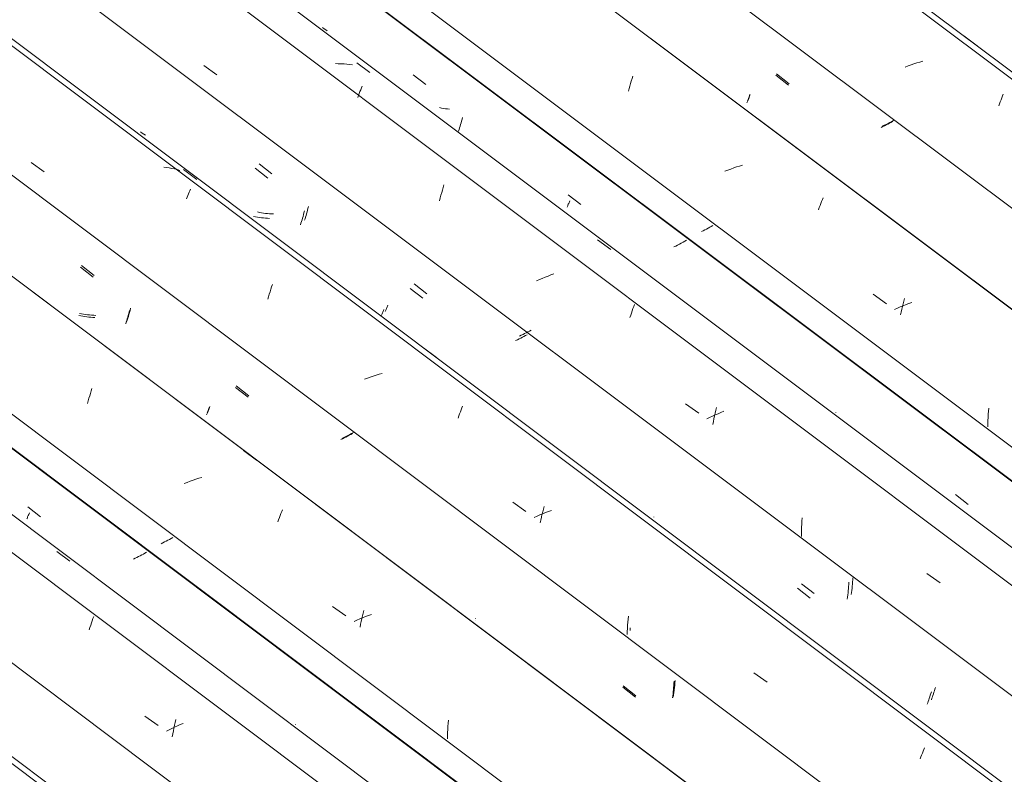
# Model space of a CAD drawing. Header units: metres. Extents: x 6.5 to 21.8, y 0.9 to 11.2.
# Tile 78 of 112: x 15.45 to 16.163, y 6.915 to 7.461. Entities that reach past the tile are written whole.
import ezdxf

# ---------------------------------------------------------------- set-up
doc = ezdxf.new("R2010")
doc.units = ezdxf.units.M
doc.layers.add('A-GLAZ-CWMG', color=7, linetype='Continuous', lineweight=5)

# ---------------------------------------------------------------- blocks, each defined once
blk = doc.blocks.new('FP_72-ISO_02')
at = {"layer": 'A-GLAZ-CWMG'}
blk.add_line((17.5743, 5.32967), (13.32806, 8.51671), dxfattribs=at)
blk = doc.blocks.new('FP_74-ISO_02')
at = {"layer": 'A-GLAZ-CWMG'}
blk.add_line((17.68687, 5.3928), (13.32806, 8.66433), dxfattribs=at)
blk = doc.blocks.new('FP_75-ISO_02')
at = {"layer": 'A-GLAZ-CWMG', "color": 9, "true_color": 0xc0c0c0}
for p, q in [((15.45598, 7.10894), (15.46523, 7.10177)), ((15.54184, 7.07599), (15.54072, 7.07537)), ((15.5336, 7.07166), (15.53235, 7.07106)), ((15.53483, 7.07227), (15.5336, 7.07166)), ((15.53605, 7.07288), (15.53483, 7.07227)), ((15.53725, 7.0735), (15.53605, 7.07288)), ((15.53843, 7.07412), (15.53725, 7.0735)), ((15.53958, 7.07474), (15.53843, 7.07412)), ((15.54072, 7.07537), (15.53958, 7.07474))]:
    blk.add_line(p, q, dxfattribs=at)
blk = doc.blocks.new('Rectangular Mullion - Telha Fibrocimento - Ondulada-1908998-ISO_02')
at = {"layer": 'A-GLAZ-CWMG'}
for p, q in [((17.74922, 5.42166), (13.32806, 8.73999)), ((17.74701, 5.42293), (13.32806, 8.73959))]:
    blk.add_line(p, q, dxfattribs=at)
for name in ['FP_72-ISO_02', 'FP_74-ISO_02', 'FP_75-ISO_02']:
    blk.add_blockref(name, (0, 0), dxfattribs=at)
blk = doc.blocks.new('FP_86-ISO_02')
at = {"layer": 'A-GLAZ-CWMG'}
blk.add_line((17.57131, 5.32678), (13.32806, 8.51158), dxfattribs=at)
blk = doc.blocks.new('FP_88-ISO_02')
at = {"layer": 'A-GLAZ-CWMG'}
blk.add_line((17.70532, 5.40644), (13.32806, 8.69181), dxfattribs=at)
at = {"layer": 'A-GLAZ-CWMG', "color": 9, "true_color": 0xc0c0c0}
for p, q in [((15.47684, 7.07657), (15.48642, 7.06951)), ((15.50199, 7.02489), (15.50254, 7.02648)), ((15.50254, 7.02648), (15.50309, 7.02803)), ((15.50309, 7.02803), (15.50364, 7.02954)), ((15.50034, 7.01987), (15.50089, 7.02158)), ((15.50089, 7.02158), (15.50144, 7.02326)), ((15.50144, 7.02326), (15.50199, 7.02489)), ((15.54063, 6.95744), (15.55024, 6.9507)), ((15.56255, 6.95292), (15.56301, 6.95492)), ((15.56019, 6.94855), (15.55819, 6.94758)), ((15.56221, 6.94949), (15.56019, 6.94855)), ((15.56127, 6.94676), (15.56168, 6.94884)), ((15.56168, 6.94884), (15.56211, 6.95089)), ((15.56211, 6.95089), (15.56255, 6.95292)), ((15.56425, 6.9504), (15.56221, 6.94949)), ((15.56631, 6.95129), (15.56425, 6.9504)), ((15.56838, 6.95215), (15.56631, 6.95129)), ((15.55819, 6.94758), (15.55621, 6.94659)), ((15.56051, 6.94255), (15.56088, 6.94467)), ((15.56088, 6.94467), (15.56127, 6.94676))]:
    blk.add_line(p, q, dxfattribs=at)
blk = doc.blocks.new('FP_89-ISO_02')
at = {"layer": 'A-GLAZ-CWMG', "color": 9, "true_color": 0xc0c0c0}
for p, q in [((15.45685, 7.10397), (15.45714, 7.10467)), ((15.4552, 7.10013), (15.45539, 7.10057)), ((15.45539, 7.10057), (15.45559, 7.10105)), ((15.45559, 7.10105), (15.45582, 7.10156)), ((15.45582, 7.10156), (15.45605, 7.10211)), ((15.45605, 7.10211), (15.4563, 7.1027)), ((15.4563, 7.1027), (15.45657, 7.10332)), ((15.45657, 7.10332), (15.45685, 7.10397)), ((15.5549, 7.08347), (15.55366, 7.08285)), ((15.55612, 7.0841), (15.5549, 7.08347)), ((15.55732, 7.08472), (15.55612, 7.0841)), ((15.5585, 7.08535), (15.55732, 7.08472)), ((15.55966, 7.08599), (15.5585, 7.08535)), ((15.56079, 7.08662), (15.55966, 7.08599)), ((15.55366, 7.08285), (15.5524, 7.08224)), ((15.64962, 6.9513), (15.64962, 6.95142)), ((15.64965, 6.95122), (15.64962, 6.9513))]:
    blk.add_line(p, q, dxfattribs=at)
blk = doc.blocks.new('FP_90-ISO_02')
at = {"layer": 'A-GLAZ-CWMG'}
blk.add_line((17.83587, 5.48084), (13.32806, 8.8642), dxfattribs=at)
at = {"layer": 'A-GLAZ-CWMG', "color": 9, "true_color": 0xc0c0c0}
for p, q in [((15.50074, 7.18926), (15.50128, 7.19105)), ((15.50128, 7.19105), (15.50183, 7.19279)), ((15.50183, 7.19279), (15.50238, 7.1945)), ((15.49916, 7.18371), (15.49968, 7.18559)), ((15.49968, 7.18559), (15.5002, 7.18745)), ((15.5002, 7.18745), (15.50074, 7.18926)), ((15.61201, 7.14978), (15.62155, 7.14269)), ((15.57128, 7.12663), (15.56919, 7.12581)), ((15.57338, 7.12743), (15.57128, 7.12663)), ((15.5755, 7.12819), (15.57338, 7.12743)), ((15.57762, 7.12891), (15.5755, 7.12819)), ((15.57976, 7.1296), (15.57762, 7.12891)), ((15.5819, 7.13025), (15.57976, 7.1296)), ((15.63912, 7.10407), (15.63967, 7.10547)), ((15.63967, 7.10547), (15.6402, 7.10682)), ((15.63691, 7.09804), (15.63747, 7.09961)), ((15.63747, 7.09961), (15.63803, 7.10114)), ((15.63803, 7.10114), (15.63858, 7.10263)), ((15.63858, 7.10263), (15.63912, 7.10407)), ((15.67654, 7.03684), (15.68615, 7.03007)), ((15.69869, 7.03191), (15.69919, 7.03383)), ((15.69415, 7.02685), (15.69211, 7.02593)), ((15.6962, 7.02774), (15.69415, 7.02685)), ((15.69827, 7.02861), (15.6962, 7.02774)), ((15.69726, 7.02599), (15.69772, 7.02799)), ((15.69772, 7.02799), (15.6982, 7.02997)), ((15.6982, 7.02997), (15.69869, 7.03191)), ((15.70036, 7.02944), (15.69827, 7.02861)), ((15.70246, 7.03024), (15.70036, 7.02944)), ((15.70457, 7.031), (15.70246, 7.03024)), ((15.69638, 7.0219), (15.69681, 7.02395)), ((15.69681, 7.02395), (15.69726, 7.02599)), ((15.75975, 6.94557), (15.75987, 6.94781)), ((15.75987, 6.94781), (15.76001, 6.95005)), ((15.76001, 6.95005), (15.76019, 6.95227)), ((15.76019, 6.95227), (15.7604, 6.95449)), ((15.75962, 6.94108), (15.75967, 6.94333)), ((15.75967, 6.94333), (15.75975, 6.94557))]:
    blk.add_line(p, q, dxfattribs=at)
blk = doc.blocks.new('FP_91-ISO_02')
at = {"layer": 'A-GLAZ-CWMG', "color": 9, "true_color": 0xc0c0c0}
for p, q in [((15.494, 7.2823), (15.50325, 7.27512)), ((15.49432, 7.2471), (15.49291, 7.2474)), ((15.49574, 7.24684), (15.49432, 7.2471)), ((15.52829, 7.24619), (15.52864, 7.24745)), ((15.52864, 7.24745), (15.52899, 7.24873)), ((15.52899, 7.24873), (15.52933, 7.25003)), ((15.52933, 7.25003), (15.52967, 7.25136)), ((15.49718, 7.24661), (15.49574, 7.24684)), ((15.49863, 7.24641), (15.49718, 7.24661)), ((15.50009, 7.24625), (15.49863, 7.24641)), ((15.50156, 7.24613), (15.50009, 7.24625)), ((15.50304, 7.24603), (15.50156, 7.24613)), ((15.50453, 7.24597), (15.50304, 7.24603)), ((15.52683, 7.24141), (15.5272, 7.24257)), ((15.5272, 7.24257), (15.52757, 7.24375)), ((15.52757, 7.24375), (15.52793, 7.24496)), ((15.52793, 7.24496), (15.52829, 7.24619)), ((15.60616, 7.19538), (15.61541, 7.18822)), ((15.58525, 7.17548), (15.58544, 7.17592)), ((15.58544, 7.17592), (15.58564, 7.17639)), ((15.58564, 7.17639), (15.58587, 7.17691)), ((15.58587, 7.17691), (15.5861, 7.17746)), ((15.5861, 7.17746), (15.58636, 7.17804)), ((15.58636, 7.17804), (15.58662, 7.17867)), ((15.58662, 7.17867), (15.5869, 7.17932)), ((15.5869, 7.17932), (15.5872, 7.18001)), ((15.6908, 7.16194), (15.68967, 7.16131)), ((15.68372, 7.1582), (15.68247, 7.1576)), ((15.68495, 7.15882), (15.68372, 7.1582)), ((15.68616, 7.15944), (15.68495, 7.15882)), ((15.68735, 7.16006), (15.68616, 7.15944)), ((15.68852, 7.16068), (15.68735, 7.16006)), ((15.68967, 7.16131), (15.68852, 7.16068)), ((15.77968, 7.02662), (15.77968, 7.02674)), ((15.77971, 7.02653), (15.77968, 7.02662)), ((15.88646, 6.97837), (15.89571, 6.97122)), ((15.92304, 6.97507), (15.9232, 6.97659)), ((15.9232, 6.97659), (15.92333, 6.97812)), ((15.92333, 6.97812), (15.92345, 6.97965)), ((15.92345, 6.97965), (15.92354, 6.98119)), ((15.92354, 6.98119), (15.92361, 6.98273)), ((15.92246, 6.97057), (15.92267, 6.97206)), ((15.92267, 6.97206), (15.92287, 6.97356)), ((15.92287, 6.97356), (15.92304, 6.97507))]:
    blk.add_line(p, q, dxfattribs=at)
blk = doc.blocks.new('FP_92-ISO_02')
at = {"layer": 'A-GLAZ-CWMG'}
blk.add_line((17.96533, 5.55544), (13.32806, 9.03596), dxfattribs=at)
at = {"layer": 'A-GLAZ-CWMG', "color": 9, "true_color": 0xc0c0c0}
for p, q in [((15.4583, 7.3582), (15.46787, 7.35145)), ((15.55631, 7.35454), (15.5543, 7.35479)), ((15.5583, 7.35423), (15.55631, 7.35454)), ((15.56026, 7.35386), (15.5583, 7.35423)), ((15.5622, 7.35344), (15.56026, 7.35386)), ((15.56412, 7.35296), (15.5622, 7.35344)), ((15.56601, 7.35242), (15.56412, 7.35296)), ((15.56869, 7.35296), (15.57824, 7.34588)), ((15.57072, 7.33182), (15.57124, 7.3331)), ((15.57124, 7.3331), (15.57176, 7.33432)), ((15.57176, 7.33432), (15.57225, 7.3355)), ((15.57225, 7.3355), (15.57274, 7.33662)), ((15.57274, 7.33662), (15.57321, 7.3377)), ((15.57321, 7.3377), (15.57366, 7.33872)), ((15.63234, 7.26808), (15.6329, 7.26976)), ((15.63017, 7.26097), (15.63071, 7.26281)), ((15.63071, 7.26281), (15.63125, 7.2646)), ((15.63125, 7.2646), (15.63179, 7.26636)), ((15.63179, 7.26636), (15.63234, 7.26808)), ((15.62965, 7.25911), (15.63017, 7.26097)), ((15.74219, 7.22408), (15.75172, 7.21698)), ((15.71022, 7.2049), (15.70807, 7.20423)), ((15.71236, 7.20553), (15.71022, 7.2049)), ((15.70171, 7.20201), (15.69961, 7.2012)), ((15.70382, 7.20279), (15.70171, 7.20201)), ((15.70594, 7.20353), (15.70382, 7.20279)), ((15.70807, 7.20423), (15.70594, 7.20353)), ((15.76791, 7.17474), (15.76846, 7.17625)), ((15.76846, 7.17625), (15.76901, 7.17771)), ((15.76901, 7.17771), (15.76956, 7.17912)), ((15.76956, 7.17912), (15.7701, 7.18049)), ((15.7701, 7.18049), (15.77063, 7.18181)), ((15.76735, 7.17319), (15.76791, 7.17474)), ((15.80687, 7.11221), (15.81647, 7.10543)), ((15.82806, 7.10331), (15.82855, 7.10527)), ((15.82855, 7.10527), (15.82905, 7.10721)), ((15.83071, 7.10474), (15.82861, 7.10392)), ((15.82905, 7.10721), (15.82956, 7.10911)), ((15.83282, 7.10552), (15.83071, 7.10474)), ((15.83494, 7.10627), (15.83282, 7.10552)), ((15.82447, 7.10219), (15.82243, 7.10129)), ((15.82654, 7.10307), (15.82447, 7.10219)), ((15.82861, 7.10392), (15.82654, 7.10307)), ((15.82669, 7.09725), (15.82713, 7.0993)), ((15.82713, 7.0993), (15.82759, 7.10132)), ((15.82759, 7.10132), (15.82806, 7.10331)), ((15.89018, 7.02542), (15.89037, 7.02764)), ((15.89037, 7.02764), (15.89059, 7.02985)), ((15.8898, 7.0187), (15.88989, 7.02095)), ((15.88989, 7.02095), (15.89002, 7.02319)), ((15.89002, 7.02319), (15.89018, 7.02542)), ((15.88974, 7.01646), (15.8898, 7.0187)), ((15.98147, 6.98884), (15.99108, 6.98204)), ((16.10439, 6.93322), (16.1049, 6.93444)), ((16.10171, 6.92642), (16.10226, 6.92787)), ((16.10226, 6.92787), (16.1028, 6.92928)), ((16.1028, 6.92928), (16.10334, 6.93064)), ((16.10334, 6.93064), (16.10387, 6.93196)), ((16.10387, 6.93196), (16.10439, 6.93322))]:
    blk.add_line(p, q, dxfattribs=at)
blk = doc.blocks.new('FP_93-ISO_02')
at = {"layer": 'A-GLAZ-CWMG', "color": 9, "true_color": 0xc0c0c0}
for p, q in [((15.53871, 7.37941), (15.53758, 7.38021)), ((15.53986, 7.37865), (15.53871, 7.37941)), ((15.54104, 7.37792), (15.53986, 7.37865)), ((15.62334, 7.35718), (15.6326, 7.35001)), ((15.65868, 7.32492), (15.65901, 7.32625)), ((15.62365, 7.32201), (15.62224, 7.32231)), ((15.62508, 7.32175), (15.62365, 7.32201)), ((15.62651, 7.32152), (15.62508, 7.32175)), ((15.62796, 7.32133), (15.62651, 7.32152)), ((15.62942, 7.32117), (15.62796, 7.32133)), ((15.63089, 7.32104), (15.62942, 7.32117)), ((15.63237, 7.32094), (15.63089, 7.32104)), ((15.63386, 7.32088), (15.63237, 7.32094)), ((15.65654, 7.31747), (15.65691, 7.31865)), ((15.65691, 7.31865), (15.65727, 7.31985)), ((15.65727, 7.31985), (15.65763, 7.32109)), ((15.65763, 7.32109), (15.65799, 7.32234)), ((15.65799, 7.32234), (15.65834, 7.32362)), ((15.65834, 7.32362), (15.65868, 7.32492)), ((15.65617, 7.31632), (15.65654, 7.31747)), ((15.73551, 7.27028), (15.74477, 7.26311)), ((15.71596, 7.25358), (15.71624, 7.25424)), ((15.71624, 7.25424), (15.71654, 7.25493)), ((15.71459, 7.25039), (15.71478, 7.25083)), ((15.71478, 7.25083), (15.71498, 7.25131)), ((15.71498, 7.25131), (15.7152, 7.25182)), ((15.7152, 7.25182), (15.71544, 7.25237)), ((15.71544, 7.25237), (15.7157, 7.25296)), ((15.7157, 7.25296), (15.71596, 7.25358)), ((15.81309, 7.23308), (15.81185, 7.23248)), ((15.81431, 7.23369), (15.81309, 7.23308)), ((15.81551, 7.2343), (15.81431, 7.23369)), ((15.8167, 7.23492), (15.81551, 7.2343)), ((15.81786, 7.23554), (15.8167, 7.23492)), ((15.81901, 7.23616), (15.81786, 7.23554)), ((15.82013, 7.23678), (15.81901, 7.23616)), ((15.90901, 7.10151), (15.90901, 7.10164)), ((15.90904, 7.10142), (15.90901, 7.10151)), ((16.05284, 7.05455), (16.05294, 7.05609)), ((16.05294, 7.05609), (16.05302, 7.05764)), ((16.01583, 7.05329), (16.02508, 7.04613)), ((16.05206, 7.04697), (16.05225, 7.04847)), ((16.05225, 7.04847), (16.05243, 7.04998)), ((16.05243, 7.04998), (16.05259, 7.0515)), ((16.05259, 7.0515), (16.05273, 7.05302)), ((16.05273, 7.05302), (16.05284, 7.05455)), ((16.05185, 7.04548), (16.05206, 7.04697)), ((16.11208, 6.97584), (16.11245, 6.97702)), ((16.11245, 6.97702), (16.11281, 6.97823)), ((16.10986, 6.96932), (16.11023, 6.97033)), ((16.11023, 6.97033), (16.1106, 6.97138)), ((16.1106, 6.97138), (16.11097, 6.97245)), ((16.11097, 6.97245), (16.11134, 6.97355)), ((16.11134, 6.97355), (16.11171, 6.97468)), ((16.11171, 6.97468), (16.11208, 6.97584))]:
    blk.add_line(p, q, dxfattribs=at)
blk = doc.blocks.new('FP_94-ISO_02')
at = {"layer": 'A-GLAZ-CWMG'}
blk.add_line((18.0779, 5.61856), (13.32806, 9.18358), dxfattribs=at)
blk = doc.blocks.new('FP_95-ISO_02')
at = {"layer": 'A-GLAZ-CWMG', "color": 9, "true_color": 0xc0c0c0}
for p, q in [((15.73485, 7.42169), (15.7441, 7.41452)), ((15.77018, 7.38945), (15.77051, 7.39077)), ((15.76803, 7.38201), (15.7684, 7.38319)), ((15.7684, 7.38319), (15.76876, 7.38439)), ((15.76876, 7.38439), (15.76913, 7.38562)), ((15.76913, 7.38562), (15.76948, 7.38687)), ((15.76948, 7.38687), (15.76983, 7.38815)), ((15.76983, 7.38815), (15.77018, 7.38945)), ((15.76766, 7.38086), (15.76803, 7.38201)), ((15.84701, 7.3348), (15.85627, 7.32763)), ((15.9248, 7.29766), (15.92339, 7.29698)), ((15.92618, 7.29835), (15.9248, 7.29766)), ((15.92754, 7.29904), (15.92618, 7.29835)), ((15.92888, 7.29974), (15.92754, 7.29904)), ((15.93019, 7.30044), (15.92888, 7.29974)), ((15.93148, 7.30115), (15.93019, 7.30044)), ((15.93274, 7.30185), (15.93148, 7.30115)), ((16.12732, 7.11782), (16.13657, 7.11067))]:
    blk.add_line(p, q, dxfattribs=at)
blk = doc.blocks.new('Rectangular Mullion - Telha Fibrocimento - Ondulada-V79-ISO_02')
at = {"layer": 'A-GLAZ-CWMG'}
for p, q in [((18.14025, 5.64742), (13.35635, 9.23801)), ((18.13804, 5.64869), (13.35635, 9.23762)), ((17.89657, 5.50837), (13.32806, 8.93728)), ((17.76652, 5.4331), (13.32806, 8.76441)), ((17.63203, 5.35404), (13.32806, 8.5844))]:
    blk.add_line(p, q, dxfattribs=at)
for name in ['FP_92-ISO_02', 'FP_94-ISO_02', 'FP_95-ISO_02', 'FP_90-ISO_02', 'FP_93-ISO_02', 'FP_88-ISO_02', 'FP_91-ISO_02', 'FP_86-ISO_02', 'FP_89-ISO_02']:
    blk.add_blockref(name, (0, 0), dxfattribs=at)
blk = doc.blocks.new('FP_103-ISO_02')
at = {"layer": 'A-GLAZ-CWMG'}
blk.add_line((17.83796, 5.47925), (13.32806, 8.86418), dxfattribs=at)
blk = doc.blocks.new('FP_104-ISO_02')
at = {"layer": 'A-GLAZ-CWMG', "color": 9, "true_color": 0xc0c0c0}
for p, q in [((15.49474, 7.28353), (15.50398, 7.27635)), ((15.49487, 7.24862), (15.49346, 7.24891)), ((15.4963, 7.24835), (15.49487, 7.24862)), ((15.49774, 7.24812), (15.4963, 7.24835)), ((15.49919, 7.24792), (15.49774, 7.24812)), ((15.50066, 7.24776), (15.49919, 7.24792)), ((15.50213, 7.24763), (15.50066, 7.24776)), ((15.50361, 7.24752), (15.50213, 7.24763)), ((15.5051, 7.24746), (15.50361, 7.24752)), ((15.5287, 7.24679), (15.52912, 7.2482)), ((15.52912, 7.2482), (15.52953, 7.24963)), ((15.52953, 7.24963), (15.52994, 7.2511)), ((15.52994, 7.2511), (15.53033, 7.2526)), ((15.52742, 7.24278), (15.52785, 7.24408)), ((15.52785, 7.24408), (15.52828, 7.24542)), ((15.52828, 7.24542), (15.5287, 7.24679)), ((15.60676, 7.19653), (15.61601, 7.18935)), ((15.5857, 7.17698), (15.58592, 7.17749)), ((15.58592, 7.17749), (15.58617, 7.17804)), ((15.58617, 7.17804), (15.58643, 7.17864)), ((15.58643, 7.17864), (15.58672, 7.17929)), ((15.58672, 7.17929), (15.58702, 7.17998)), ((15.58702, 7.17998), (15.58734, 7.18072)), ((15.58734, 7.18072), (15.58768, 7.1815)), ((15.69031, 7.16197), (15.68895, 7.16126)), ((15.69164, 7.16268), (15.69031, 7.16197)), ((15.68473, 7.15917), (15.68328, 7.15849)), ((15.68616, 7.15986), (15.68473, 7.15917)), ((15.68757, 7.16056), (15.68616, 7.15986)), ((15.68895, 7.16126), (15.68757, 7.16056)), ((15.77993, 7.02812), (15.77993, 7.02826)), ((15.77995, 7.02802), (15.77993, 7.02812)), ((15.88672, 6.97934), (15.89596, 6.97218)), ((15.92346, 6.97462), (15.9237, 6.97634)), ((15.9237, 6.97634), (15.92391, 6.97807)), ((15.92391, 6.97807), (15.92409, 6.9798)), ((15.92409, 6.9798), (15.92425, 6.98155)), ((15.92425, 6.98155), (15.92439, 6.98331)), ((15.92294, 6.97124), (15.92321, 6.97292)), ((15.92321, 6.97292), (15.92346, 6.97462))]:
    blk.add_line(p, q, dxfattribs=at)
blk = doc.blocks.new('FP_105-ISO_02')
at = {"layer": 'A-GLAZ-CWMG'}
blk.add_line((17.96234, 5.55254), (13.32806, 9.03083), dxfattribs=at)
at = {"layer": 'A-GLAZ-CWMG', "color": 9, "true_color": 0xc0c0c0}
blk.add_line((15.89186, 7.01942), (15.89198, 7.02134), dxfattribs=at)
blk = doc.blocks.new('FP_106-ISO_02')
at = {"layer": 'A-GLAZ-CWMG', "color": 9, "true_color": 0xc0c0c0}
for p, q in [((15.62047, 7.35397), (15.62972, 7.34679)), ((15.62075, 7.31886), (15.61934, 7.31915)), ((15.62217, 7.31859), (15.62075, 7.31886)), ((15.62361, 7.31836), (15.62217, 7.31859)), ((15.62506, 7.31817), (15.62361, 7.31836)), ((15.65474, 7.31789), (15.6551, 7.31914)), ((15.6551, 7.31914), (15.65545, 7.32042)), ((15.65545, 7.32042), (15.65579, 7.32172)), ((15.65579, 7.32172), (15.65613, 7.32304)), ((15.62652, 7.31801), (15.62506, 7.31817)), ((15.62799, 7.31788), (15.62652, 7.31801)), ((15.62947, 7.31778), (15.62799, 7.31788)), ((15.63096, 7.31772), (15.62947, 7.31778)), ((15.65327, 7.31313), (15.65364, 7.31428)), ((15.65364, 7.31428), (15.65401, 7.31546)), ((15.65401, 7.31546), (15.65438, 7.31666)), ((15.65438, 7.31666), (15.65474, 7.31789)), ((15.73262, 7.26705), (15.74187, 7.25988)), ((15.71167, 7.24723), (15.71186, 7.24767)), ((15.71186, 7.24767), (15.71206, 7.24815)), ((15.71206, 7.24815), (15.71229, 7.24866)), ((15.71229, 7.24866), (15.71252, 7.24921)), ((15.71252, 7.24921), (15.71278, 7.2498)), ((15.71278, 7.2498), (15.71305, 7.25042)), ((15.71305, 7.25042), (15.71333, 7.25107)), ((15.71333, 7.25107), (15.71362, 7.25177)), ((15.81615, 7.23286), (15.81501, 7.23224)), ((15.81728, 7.23348), (15.81615, 7.23286)), ((15.81023, 7.22981), (15.80899, 7.22921)), ((15.81145, 7.23041), (15.81023, 7.22981)), ((15.81266, 7.23102), (15.81145, 7.23041)), ((15.81384, 7.23163), (15.81266, 7.23102)), ((15.81501, 7.23224), (15.81384, 7.23163)), ((16.01288, 7.05003), (16.02212, 7.04287)), ((16.04953, 7.04666), (16.0497, 7.04817)), ((16.0497, 7.04817), (16.04984, 7.0497)), ((16.04984, 7.0497), (16.04997, 7.05123)), ((16.04997, 7.05123), (16.05007, 7.05277)), ((16.05007, 7.05277), (16.05016, 7.05431)), ((16.04893, 7.04217), (16.04915, 7.04365)), ((16.04915, 7.04365), (16.04935, 7.04515)), ((16.04935, 7.04515), (16.04953, 7.04666)), ((16.10762, 6.96814), (16.10799, 6.96921)), ((16.10799, 6.96921), (16.10836, 6.9703)), ((16.10836, 6.9703), (16.10873, 6.97143)), ((16.10873, 6.97143), (16.1091, 6.97258)), ((16.1091, 6.97258), (16.10947, 6.97376)), ((16.10947, 6.97376), (16.10983, 6.97497)), ((16.10688, 6.9661), (16.10725, 6.9671)), ((16.10725, 6.9671), (16.10762, 6.96814))]:
    blk.add_line(p, q, dxfattribs=at)
blk = doc.blocks.new('FP_107-ISO_02')
at = {"layer": 'A-GLAZ-CWMG'}
blk.add_line((18.09635, 5.6322), (13.34683, 9.19697), dxfattribs=at)
at = {"layer": 'A-GLAZ-CWMG', "color": 9, "true_color": 0xc0c0c0}
for p, q in [((15.58329, 7.42832), (15.59285, 7.4216)), ((15.68065, 7.42966), (15.67857, 7.42968)), ((15.68273, 7.4296), (15.68065, 7.42966)), ((15.68478, 7.42948), (15.68273, 7.4296)), ((15.68682, 7.4293), (15.68478, 7.42948)), ((15.68884, 7.42908), (15.68682, 7.4293)), ((15.69084, 7.4288), (15.68884, 7.42908)), ((15.69398, 7.43029), (15.70357, 7.42326)), ((15.69686, 7.41082), (15.69738, 7.41211)), ((15.69738, 7.41211), (15.69789, 7.41336)), ((15.6947, 7.40521), (15.69525, 7.40668)), ((15.69525, 7.40668), (15.69579, 7.4081)), ((15.69579, 7.4081), (15.69633, 7.40949)), ((15.69633, 7.40949), (15.69686, 7.41082)), ((15.75596, 7.3382), (15.75648, 7.34006)), ((15.75648, 7.34006), (15.75701, 7.34188)), ((15.75446, 7.33245), (15.75494, 7.33439)), ((15.75494, 7.33439), (15.75545, 7.33631)), ((15.75545, 7.33631), (15.75596, 7.3382)), ((15.75398, 7.33047), (15.75446, 7.33245)), ((15.8682, 7.30224), (15.87777, 7.29518)), ((15.83246, 7.27594), (15.83037, 7.27511)), ((15.83457, 7.27673), (15.83246, 7.27594)), ((15.83668, 7.27749), (15.83457, 7.27673)), ((15.82624, 7.27338), (15.82419, 7.27247)), ((15.8283, 7.27426), (15.82624, 7.27338)), ((15.83037, 7.27511), (15.8283, 7.27426)), ((15.89444, 7.25394), (15.89499, 7.25544)), ((15.89168, 7.24583), (15.89223, 7.24753)), ((15.89223, 7.24753), (15.89278, 7.24919)), ((15.89278, 7.24919), (15.89333, 7.25082)), ((15.89333, 7.25082), (15.89389, 7.2524)), ((15.89389, 7.2524), (15.89444, 7.25394)), ((15.93185, 7.18342), (15.94146, 7.17667)), ((15.9529, 7.17478), (15.95333, 7.17683)), ((15.95333, 7.17683), (15.95378, 7.17885)), ((15.95547, 7.17634), (15.95343, 7.17543)), ((15.95378, 7.17885), (15.95424, 7.18085)), ((15.95753, 7.17722), (15.95547, 7.17634)), ((15.95961, 7.17808), (15.95753, 7.17722)), ((15.9494, 7.17353), (15.94742, 7.17255)), ((15.95141, 7.17449), (15.9494, 7.17353)), ((15.95343, 7.17543), (15.95141, 7.17449)), ((15.95172, 7.1685), (15.95209, 7.17062)), ((15.95209, 7.17062), (15.95248, 7.17271)), ((15.95248, 7.17271), (15.9529, 7.17478)), ((16.01606, 7.09642), (16.01617, 7.09866)), ((16.01617, 7.09866), (16.0163, 7.10089)), ((16.01593, 7.08968), (16.01594, 7.09193)), ((16.01594, 7.09193), (16.01598, 7.09417)), ((16.01598, 7.09417), (16.01606, 7.09642)), ((16.01596, 7.08743), (16.01593, 7.08968)), ((16.10656, 7.06064), (16.11618, 7.05388))]:
    blk.add_line(p, q, dxfattribs=at)
blk = doc.blocks.new('FP_108-ISO_02')
at = {"layer": 'A-GLAZ-CWMG', "color": 9, "true_color": 0xc0c0c0}
for p, q in [((15.67036, 7.45497), (15.66923, 7.45576)), ((15.67151, 7.4542), (15.67036, 7.45497)), ((15.67268, 7.45347), (15.67151, 7.4542)), ((15.75529, 7.39755), (15.75388, 7.39784)), ((15.75671, 7.39729), (15.75529, 7.39755)), ((15.75815, 7.39706), (15.75671, 7.39729)), ((15.7596, 7.39686), (15.75815, 7.39706)), ((15.76106, 7.3967), (15.7596, 7.39686)), ((15.84626, 7.32592), (15.84645, 7.32636)), ((15.84645, 7.32636), (15.84665, 7.32684)), ((15.84665, 7.32684), (15.84687, 7.32736)), ((15.84687, 7.32736), (15.84711, 7.32791)), ((15.84711, 7.32791), (15.84736, 7.3285)), ((15.84736, 7.3285), (15.84763, 7.32912)), ((15.84763, 7.32912), (15.84791, 7.32978)), ((15.84791, 7.32978), (15.8482, 7.33048)), ((15.94944, 7.31124), (15.94828, 7.31062)), ((15.95057, 7.31186), (15.94944, 7.31124)), ((15.95169, 7.31248), (15.95057, 7.31186)), ((15.94469, 7.30877), (15.94345, 7.30817)), ((15.9459, 7.30938), (15.94469, 7.30877)), ((15.9471, 7.31), (15.9459, 7.30938)), ((15.94828, 7.31062), (15.9471, 7.31)), ((16.04074, 7.17702), (16.04074, 7.17715)), ((16.04076, 7.17693), (16.04074, 7.17702))]:
    blk.add_line(p, q, dxfattribs=at)
blk = doc.blocks.new('FP_109-ISO_02')
at = {"layer": 'A-GLAZ-CWMG'}
blk.add_line((18.2269, 5.7066), (11.83819, 10.50168), dxfattribs=at)
at = {"layer": 'A-GLAZ-CWMG', "color": 9, "true_color": 0xc0c0c0}
for p, q in [((15.89268, 7.41707), (15.89323, 7.41881)), ((15.89323, 7.41881), (15.89379, 7.4205)), ((15.89055, 7.40977), (15.89107, 7.41165)), ((15.89107, 7.41165), (15.8916, 7.41349)), ((15.8916, 7.41349), (15.89214, 7.4153)), ((15.89214, 7.4153), (15.89268, 7.41707)), ((16.00329, 7.37543), (16.01282, 7.36833)), ((15.96681, 7.35417), (15.96469, 7.35342)), ((15.96894, 7.35489), (15.96681, 7.35417)), ((15.97108, 7.35557), (15.96894, 7.35489)), ((15.97322, 7.35621), (15.97108, 7.35557)), ((15.96258, 7.35263), (15.96049, 7.35181)), ((15.96469, 7.35342), (15.96258, 7.35263)), ((16.03095, 7.33132), (16.03148, 7.33266)), ((16.02819, 7.32392), (16.02875, 7.32549)), ((16.02875, 7.32549), (16.0293, 7.32702)), ((16.0293, 7.32702), (16.02986, 7.32849)), ((16.02986, 7.32849), (16.03041, 7.32993)), ((16.03041, 7.32993), (16.03095, 7.33132)), ((16.06772, 7.26274), (16.07732, 7.25596)), ((16.08945, 7.25448), (16.08737, 7.25362)), ((16.08889, 7.25387), (16.08937, 7.25584)), ((16.08937, 7.25584), (16.08987, 7.25779)), ((16.09154, 7.25531), (16.08945, 7.25448)), ((16.08987, 7.25779), (16.09038, 7.2597)), ((16.09364, 7.2561), (16.09154, 7.25531)), ((16.09576, 7.25686), (16.09364, 7.2561)), ((16.08532, 7.25274), (16.08328, 7.25182)), ((16.08737, 7.25362), (16.08532, 7.25274)), ((16.08754, 7.24778), (16.08798, 7.24984)), ((16.08798, 7.24984), (16.08843, 7.25187)), ((16.08843, 7.25187), (16.08889, 7.25387)), ((16.15093, 7.17363), (16.15108, 7.17587)), ((16.15108, 7.17587), (16.15126, 7.17809)), ((16.15126, 7.17809), (16.15147, 7.18031)), ((16.15068, 7.1669), (16.15073, 7.16915)), ((16.15073, 7.16915), (16.15081, 7.17139)), ((16.15081, 7.17139), (16.15093, 7.17363))]:
    blk.add_line(p, q, dxfattribs=at)
blk = doc.blocks.new('FP_110-ISO_02')
at = {"layer": 'A-GLAZ-CWMG', "color": 9, "true_color": 0xc0c0c0}
for p, q in [((15.9972, 7.42124), (16.00645, 7.41407)), ((15.97715, 7.40325), (15.9774, 7.40384)), ((15.9774, 7.40384), (15.97767, 7.40447)), ((15.97767, 7.40447), (15.97795, 7.40512)), ((15.97795, 7.40512), (15.97824, 7.40582)), ((15.9763, 7.40126), (15.97649, 7.4017)), ((15.97649, 7.4017), (15.97669, 7.40218)), ((15.97669, 7.40218), (15.97691, 7.4027)), ((15.97691, 7.4027), (15.97715, 7.40325)), ((16.07474, 7.38411), (16.07351, 7.38351)), ((16.07595, 7.38471), (16.07474, 7.38411)), ((16.07714, 7.38532), (16.07595, 7.38471)), ((16.07832, 7.38594), (16.07714, 7.38532)), ((16.07947, 7.38655), (16.07832, 7.38594)), ((16.0806, 7.38717), (16.07947, 7.38655)), ((16.08171, 7.38779), (16.0806, 7.38717))]:
    blk.add_line(p, q, dxfattribs=at)
blk = doc.blocks.new('FP_111-ISO_02')
at = {"layer": 'A-GLAZ-CWMG'}
blk.add_line((18.35636, 5.7812), (11.96765, 10.57628), dxfattribs=at)
at = {"layer": 'A-GLAZ-CWMG', "color": 9, "true_color": 0xc0c0c0}
for p, q in [((16.13346, 7.44972), (16.14298, 7.44261)), ((16.09301, 7.428), (16.09091, 7.4272)), ((16.09513, 7.42877), (16.09301, 7.428)), ((16.09725, 7.42951), (16.09513, 7.42877)), ((16.09939, 7.4302), (16.09725, 7.42951)), ((16.10153, 7.43086), (16.09939, 7.4302)), ((16.10368, 7.43148), (16.10153, 7.43086)), ((16.16029, 7.40357), (16.16084, 7.40498)), ((16.16084, 7.40498), (16.16138, 7.40634)), ((16.16138, 7.40634), (16.16191, 7.40765)), ((16.15863, 7.39907), (16.15919, 7.40062)), ((16.15919, 7.40062), (16.15974, 7.40212)), ((16.15974, 7.40212), (16.16029, 7.40357))]:
    blk.add_line(p, q, dxfattribs=at)
blk = doc.blocks.new('Rectangular Mullion - Telha Fibrocimento - Ondulada-V99-ISO_02')
at = {"layer": 'A-GLAZ-CWMG'}
for p, q in [((18.2876, 5.73413), (11.97917, 10.46895)), ((18.15755, 5.65886), (11.84899, 10.39379)), ((18.02306, 5.5798), (13.32806, 9.10365))]:
    blk.add_line(p, q, dxfattribs=at)
for name in ['FP_111-ISO_02', 'FP_109-ISO_02', 'FP_107-ISO_02', 'FP_110-ISO_02', 'FP_105-ISO_02', 'FP_108-ISO_02', 'FP_106-ISO_02', 'FP_103-ISO_02', 'FP_104-ISO_02']:
    blk.add_blockref(name, (0, 0), dxfattribs=at)
blk = doc.blocks.new('FP_122-ISO_02')
at = {"layer": 'A-GLAZ-CWMG'}
blk.add_line((18.22899, 5.70501), (11.92437, 10.43698), dxfattribs=at)
blk = doc.blocks.new('FP_123-ISO_02')
at = {"layer": 'A-GLAZ-CWMG', "color": 9, "true_color": 0xc0c0c0}
for p, q in [((15.99776, 7.42235), (16.00701, 7.41518)), ((15.97694, 7.40328), (15.97718, 7.40383)), ((15.97718, 7.40383), (15.97744, 7.40443)), ((15.97744, 7.40443), (15.97773, 7.40508)), ((15.97773, 7.40508), (15.97803, 7.40577)), ((15.97803, 7.40577), (15.97835, 7.40651)), ((15.97835, 7.40651), (15.97869, 7.40729)), ((15.97672, 7.40277), (15.97694, 7.40328)), ((16.07573, 7.38504), (16.0743, 7.38437)), ((16.07715, 7.38573), (16.07573, 7.38504)), ((16.07854, 7.38642), (16.07715, 7.38573)), ((16.0799, 7.38711), (16.07854, 7.38642)), ((16.08125, 7.38781), (16.0799, 7.38711)), ((16.08256, 7.38852), (16.08125, 7.38781))]:
    blk.add_line(p, q, dxfattribs=at)
blk = doc.blocks.new('FP_124-ISO_02')
at = {"layer": 'A-GLAZ-CWMG'}
blk.add_line((18.35337, 5.77831), (11.96466, 10.57339), dxfattribs=at)
blk = doc.blocks.new('Rectangular Mullion - Telha Fibrocimento - Ondulada-V118-ISO_02')
at = {"layer": 'A-GLAZ-CWMG'}
for name in ['FP_124-ISO_02', 'FP_122-ISO_02', 'FP_123-ISO_02']:
    blk.add_blockref(name, (0, 0), dxfattribs=at)

msp = doc.modelspace()

# ---------------------------------------------------------------- block references
at = {"layer": 'A-GLAZ-CWMG'}
for name in ['Rectangular Mullion - Telha Fibrocimento - Ondulada-V118-ISO_02', 'Rectangular Mullion - Telha Fibrocimento - Ondulada-V99-ISO_02', 'Rectangular Mullion - Telha Fibrocimento - Ondulada-V79-ISO_02', 'Rectangular Mullion - Telha Fibrocimento - Ondulada-1908998-ISO_02']:
    msp.add_blockref(name, (0, 0), dxfattribs=at)

doc.saveas('drawing.dxf')
